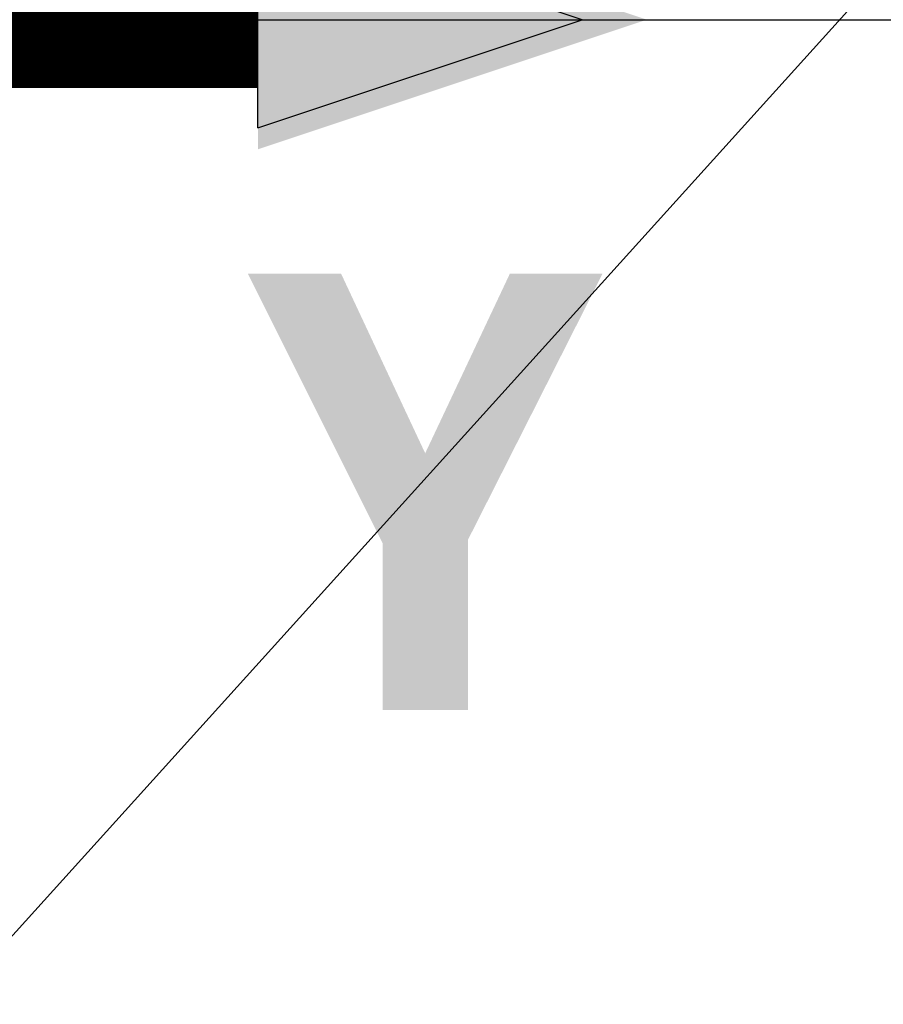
# Model space of a CAD drawing. Header units: millimetres. Extents: x 0 to 7374, y 0 to 4200.
# Tile 191 of 256: x 956 to 1024, y 2970 to 3048. Entities that reach past the tile are written whole.
import ezdxf

# ---------------------------------------------------------------- set-up
doc = ezdxf.new("R2010")
doc.units = ezdxf.units.MM
doc.header["$LTSCALE"] = 0.2
doc.layers.add('07_Special Line2', color=76, linetype='Continuous')
doc.styles.add('Rainbow-4.0 Style', font='malgunsl.ttf')
doc.styles.add('Rainbow-5.0 Style', font='malgunsl.ttf')
doc.dimstyles.new('Rainbow-4.0 Style', dxfattribs={"dimtxt": 3.5, "dimasz": 2.5, "dimexe": 1, "dimexo": 1, "dimgap": 1, "dimtad": 1, "dimdsep": 46, "dimtxsty": 'Rainbow-4.0 Style', "dimcen": 0, "dimclrd": 251, "dimclre": 251, "dimclrt": 7, "dimazin": 3, "dimtp": 0.1, "dimtm": 0.1, "dimtfac": 0.61, "dimtmove": 0, "dimatfit": 3, "dimfxl": 1, "dimlwd": -1, "dimlwe": -1, "dimarcsym": 1})

# ---------------------------------------------------------------- blocks, each defined once
blk = doc.blocks.new('A$C46360d6a')
at = {"layer": '07_Special Line2'}
blk.add_hatch(color=256, dxfattribs=at).paths.add_polyline_path([(49.156, 0), (34.9, 4.752), (34.9, -4.752)])
for p, q in [((34.9, -3.96), (34.9, 3.96)), ((46.78, 0), (34.9, 3.96)), ((34.9, -3.96), (46.78, 0))]:
    blk.add_line(p, q, dxfattribs=at)
at = {"layer": '07_Special Line2', "const_width": 5}
blk.add_lwpolyline([(34.9, 0), (0, 0)], dxfattribs=at)
at = {"layer": '07_Special Line2', "insert": (34.529, -17.308), "char_height": 16, "attachment_point": 4, "style": 'Rainbow-5.0 Style'}
blk.add_mtext('{\\fMalgun Gothic Semilight|b1|i0|c129|p50;Y}', dxfattribs=at)
blk = doc.blocks.new('*D128')
at = {"color": 251, "linetype": 'ByBlock', "transparency": 16777216}
for p, q in [((860.227, 3048.397), (1365.355, 3048.397)), ((1355.355, 3023.397), (1355.355, 1173.397)), ((1077.271, 1148.397), (1365.355, 1148.397))]:
    blk.add_line(p, q, dxfattribs=at)
at = {"color": 251, "transparency": 16777216}
for points in [[(1351.188, 3023.397), (1359.522, 3023.397), (1355.355, 3048.397)], [(1351.188, 1173.397), (1359.522, 1173.397), (1355.355, 1148.397)]]:
    blk.add_solid(points, dxfattribs=at)
at = {"layer": 'Defpoints', "color": 0, "transparency": 16777216}
for p in [(850.227, 3048.397), (1067.271, 1148.397), (1355.355, 1148.397)]:
    blk.add_point(p, dxfattribs=at)
at = {"color": 7, "transparency": 16777216, "insert": (1327.153, 2098.397), "char_height": 35, "attachment_point": 5, "rotation": 90, "style": 'Rainbow-4.0 Style'}
blk.add_mtext('1900', dxfattribs=at)

msp = doc.modelspace()

# ---------------------------------------------------------------- block references
at = {"xscale": 2.16, "yscale": 2.16, "zscale": 2.16}
msp.add_blockref('A$C46360d6a', (899.227, 3048.397), dxfattribs=at)

# ---------------------------------------------------------------- dimensions: what is measured, and where the dimension line sits
dim = msp.add_linear_dim(base=(1355.355, 1148.397), p1=(850.227, 3048.397), p2=(1067.271, 1148.397), angle=90, dimstyle='Rainbow-4.0 Style', override={"dimscale": 10, "dimdec": 1})
dim.commit()
dim.dimension.update_dxf_attribs({"geometry": '*D128', "text_midpoint": (1327.153, 2098.397)})

# ---------------------------------------------------------------- leaders
at = {"annotation_type": 0, "has_hookline": 1, "hookline_direction": 0}
msp.add_leader([(901.639, 2916.615), (1115.72, 3153.618), (1140.72, 3153.618)], dimstyle='Rainbow-4.0 Style', override={"dimscale": 10}, dxfattribs=at)

doc.saveas('drawing.dxf')
